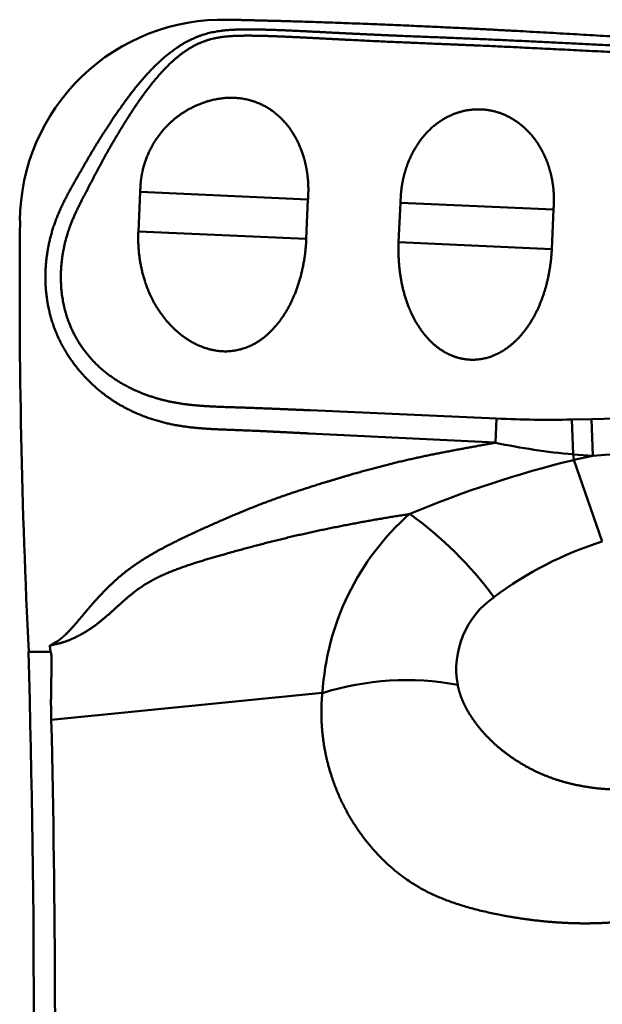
# Model space of a CAD drawing. Header units: inches. Extents: x -1.03 to 0.94, y -1.7 to 1.17.
# Tile 3 of 23: x -0.6296 to -0.5954, y 0.0012 to 0.0589. Entities that reach past the tile are written whole.
import ezdxf

# ---------------------------------------------------------------- set-up
doc = ezdxf.new("R2010")
doc.units = ezdxf.units.IN
doc.header["$LTSCALE"] = 0.03937
doc.header["$MEASUREMENT"] = 0
doc.layers.add('1', color=4, linetype='CONTINUOUS', lineweight=50)

msp = doc.modelspace()

# ---------------------------------------------------------------- linework, layer by layer
at = {"layer": '1', "ltscale": 0.001471}
msp.add_line((-0.6225069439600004, 0.0488219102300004), (-0.6226146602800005, 0.0465083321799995), dxfattribs=at)
at = {"layer": '1', "ltscale": 0.00625}
msp.add_line((-0.6225069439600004, 0.0488219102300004), (-0.6126746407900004, 0.0483706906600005), dxfattribs=at)
at = {"layer": '1', "ltscale": 0.001457}
msp.add_line((-0.6126746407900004, 0.0483706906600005), (-0.61277231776, 0.0460783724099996), dxfattribs=at)
at = {"layer": '1', "ltscale": 0.001467}
msp.add_line((-0.6072529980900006, 0.0481923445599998), (-0.6073611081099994, 0.0458848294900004), dxfattribs=at)
at = {"layer": '1', "ltscale": 0.005701}
msp.add_line((-0.6072529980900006, 0.0481923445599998), (-0.5982842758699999, 0.0477892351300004), dxfattribs=at)
at = {"layer": '1', "ltscale": 0.001473}
msp.add_line((-0.5982842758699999, 0.0477892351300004), (-0.59838750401, 0.0454723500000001), dxfattribs=at)
at = {"layer": '1', "ltscale": 0.006256}
msp.add_line((-0.6226146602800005, 0.0465083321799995), (-0.61277231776, 0.0460783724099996), dxfattribs=at)
at = {"layer": '1', "ltscale": 0.005704}
msp.add_line((-0.6073611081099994, 0.0458848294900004), (-0.59838750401, 0.0454723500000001), dxfattribs=at)
at = {"layer": '1', "ltscale": 0.006946}
msp.add_line((-0.6016182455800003, 0.0355315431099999), (-0.6125456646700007, 0.0360169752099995), dxfattribs=at)
at = {"layer": '1', "ltscale": 0.000899}
msp.add_line((-0.6016182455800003, 0.0355315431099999), (-0.6016854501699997, 0.0341170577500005), dxfattribs=at)
at = {"layer": '1', "ltscale": 0.000733}
msp.add_line((-0.5972106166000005, 0.03547520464), (-0.5960562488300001, 0.0355045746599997), dxfattribs=at)
at = {"layer": '1', "ltscale": 0.001298}
msp.add_line((-0.5972106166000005, 0.03547520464), (-0.5971445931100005, 0.0334322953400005), dxfattribs=at)
at = {"layer": '1', "ltscale": 0.001376}
msp.add_line((-0.5960562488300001, 0.0355045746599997), (-0.5959867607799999, 0.0333391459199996), dxfattribs=at)
at = {"layer": '1', "ltscale": 0.006945}
msp.add_line((-0.6016854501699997, 0.0341170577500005), (-0.6126089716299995, 0.0346582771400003), dxfattribs=at)
at = {"layer": '1', "ltscale": 0.000212}
msp.add_line((-0.5971445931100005, 0.0334322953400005), (-0.5970970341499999, 0.0331024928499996), dxfattribs=at)
at = {"layer": '1', "ltscale": 0.000738}
msp.add_line((-0.5971445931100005, 0.0334322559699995), (-0.5959867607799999, 0.0333391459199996), dxfattribs=at)
at = {"layer": '1', "ltscale": 0.000721}
msp.add_line((-0.5959867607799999, 0.0333391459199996), (-0.5970970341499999, 0.0331025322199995), dxfattribs=at)
at = {"layer": '1', "ltscale": 0.003217}
msp.add_line((-0.5970970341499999, 0.0331025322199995), (-0.5954281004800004, 0.0283189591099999), dxfattribs=at)
at = {"layer": '1', "ltscale": 0.000225}
msp.add_line((-0.6277590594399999, 0.0218560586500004), (-0.6278087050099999, 0.02220723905), dxfattribs=at)
at = {"layer": '1', "ltscale": 0.000827}
msp.add_line((-0.6290617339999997, 0.0218444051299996), (-0.6277590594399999, 0.0218560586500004), dxfattribs=at)
at = {"layer": '1', "ltscale": 0.010136}
msp.add_line((-0.62771870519, 0.0178561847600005), (-0.6118350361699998, 0.0194377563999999), dxfattribs=at)
at = {"layer": '1'}
for centre, radius, start, end in [((-0.6176697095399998, 0.0470314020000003), 0.01189202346, 88.59522800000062, 179.5094789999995), ((-0.2127524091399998, 0.0429798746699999), 0.41681625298, 179.4290900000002, 182.9063359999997), ((-0.5986783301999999, 0.09383835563), 0.05838126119, 267.1135140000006, 271.4405819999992), ((-0.5901105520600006, -0.2279345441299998), 0.26350356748, 88.73783900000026, 91.29291800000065), ((-0.5941153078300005, 0.0690684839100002), 0.03576335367, 257.7790810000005, 265.1412330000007), ((-0.5915779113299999, -0.0169664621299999), 0.05049891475, 81.83815799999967, 95.0086759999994), ((-0.5824368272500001, -0.0275949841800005), 0.06244015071, 103.5785459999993, 112.8779929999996), ((-0.5966136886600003, 0.0185369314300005), 0.01523752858, 131.5482010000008, 176.6132169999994), ((-0.61988876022, 0.0116841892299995), 0.02251349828, 36.45029499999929, 54.15932299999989), ((-0.5889822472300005, 0.0079573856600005), 0.02135956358, 107.5661630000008, 126.7941690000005), ((-0.5988413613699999, 0.0208260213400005), 0.00514435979, 124.7088570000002, 190.3429250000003), ((-1.37722878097, 2.66534899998e-05), 0.74848523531, 358.2152739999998, 1.670361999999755), ((-0.6068888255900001, 0.0037762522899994), 0.0164149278, 79.50354500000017, 107.5271439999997), ((-1.39889302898, -0.0005425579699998), 0.77139463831, 358.9303009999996, 1.366707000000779)]:
    msp.add_arc(centre, radius, start, end, dxfattribs=at)
for points, knots in [([(-0.6173780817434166, 0.0589235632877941), (-0.6162400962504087, 0.0588969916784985), (-0.615098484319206, 0.0588701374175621), (-0.6139242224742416, 0.0588396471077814), (-0.6091517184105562, 0.0586927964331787), (-0.6043894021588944, 0.0584788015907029), (-0.6013438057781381, 0.0583218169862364), (-0.5954324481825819, 0.0579851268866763), (-0.589542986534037, 0.0576241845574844), (-0.5872766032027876, 0.0574842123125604), (-0.5825764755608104, 0.0571923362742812), (-0.5778417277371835, 0.056909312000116), (-0.576048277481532, 0.0568039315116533), (-0.5725325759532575, 0.056612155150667), (-0.5689716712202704, 0.0564423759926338), (-0.5678201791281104, 0.056390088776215), (-0.5654857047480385, 0.0562842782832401), (-0.5631483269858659, 0.0561781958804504), (-0.5620935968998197, 0.0561299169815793), (-0.5604198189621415, 0.0560538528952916), (-0.5587239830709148, 0.0559771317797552), (-0.5581618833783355, 0.0559517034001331), (-0.553564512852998, 0.0557438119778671), (-0.5489708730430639, 0.0555313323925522), (-0.5449409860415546, 0.0553502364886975), (-0.5397552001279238, 0.0551145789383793), (-0.5345695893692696, 0.0548789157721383), (-0.5334135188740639, 0.0548262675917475), (-0.5310779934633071, 0.0547200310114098), (-0.5288534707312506, 0.0546188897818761), (-0.5277922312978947, 0.0545706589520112), (-0.5249165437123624, 0.0544398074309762), (-0.5226547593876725, 0.0543366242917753), (-0.5214975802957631, 0.0542839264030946), (-0.5192079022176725, 0.0541799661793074), (-0.5163270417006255, 0.0540491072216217), (-0.514658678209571, 0.0539731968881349), (-0.5127161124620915, 0.0538848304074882), (-0.5106680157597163, 0.053791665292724)], [0, 0, 0, 0, 0, 0, 0.2932049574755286, 0.2932049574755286, 0.2932049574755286, 1.204917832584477, 1.204917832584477, 1.204917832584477, 1.793990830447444, 1.793990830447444, 1.793990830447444, 2.411985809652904, 2.411985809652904, 2.411985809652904, 2.705496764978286, 2.705496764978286, 2.705496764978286, 3.006678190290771, 3.006678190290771, 3.006678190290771, 3.152151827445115, 3.152151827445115, 3.152151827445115, 4.177404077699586, 4.177404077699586, 4.177404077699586, 4.472062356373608, 4.472062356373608, 4.472062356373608, 4.766720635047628, 4.766720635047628, 4.766720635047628, 5.329574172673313, 5.329574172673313, 5.329574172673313, 5.862246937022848, 5.862246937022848, 5.862246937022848, 5.862246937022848, 5.862246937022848, 5.862246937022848]), ([(-0.6126089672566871, 0.0346582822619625), (-0.6134253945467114, 0.0346975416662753), (-0.614242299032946, 0.0347379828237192), (-0.615063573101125, 0.0347821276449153), (-0.6166814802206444, 0.0348532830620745), (-0.6182940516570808, 0.0349093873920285), (-0.6190661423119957, 0.034935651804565), (-0.6212136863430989, 0.035184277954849), (-0.6232880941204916, 0.0359443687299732), (-0.6245250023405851, 0.0366759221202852), (-0.6263544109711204, 0.0383739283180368), (-0.6275378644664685, 0.0405127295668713), (-0.6278888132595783, 0.0415900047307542), (-0.6281427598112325, 0.0432375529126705), (-0.628026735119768, 0.0448829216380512), (-0.6279486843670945, 0.0454284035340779), (-0.6277277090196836, 0.0464418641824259), (-0.6273748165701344, 0.0474147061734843), (-0.6271799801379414, 0.0478635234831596), (-0.6267449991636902, 0.0487266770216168), (-0.626274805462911, 0.0495457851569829), (-0.6260431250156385, 0.0499535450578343), (-0.6253558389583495, 0.0511572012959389), (-0.6246288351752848, 0.0523491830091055), (-0.6240387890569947, 0.0532333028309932), (-0.6229576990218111, 0.054798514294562), (-0.6216917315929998, 0.0562397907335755), (-0.6208876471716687, 0.057017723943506), (-0.6197173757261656, 0.057797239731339), (-0.6184029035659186, 0.0581773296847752), (-0.6180371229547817, 0.0582482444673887), (-0.6173109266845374, 0.0583354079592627), (-0.6165849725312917, 0.0583550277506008), (-0.6162234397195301, 0.0583564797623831), (-0.614892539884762, 0.0583451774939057), (-0.6135478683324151, 0.0582809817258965), (-0.6125783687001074, 0.0582318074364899), (-0.6106383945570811, 0.0581311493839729), (-0.6086998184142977, 0.0580381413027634), (-0.6077303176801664, 0.0579959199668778), (-0.6040962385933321, 0.0578486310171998), (-0.6004645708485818, 0.0577120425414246), (-0.5967318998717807, 0.0575009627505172), (-0.5920381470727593, 0.0572824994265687), (-0.5873548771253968, 0.0570849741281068), (-0.5853144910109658, 0.0569980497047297), (-0.5830460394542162, 0.0568711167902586), (-0.5807864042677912, 0.0567461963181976), (-0.5805602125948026, 0.0567337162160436), (-0.5801177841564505, 0.0567096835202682), (-0.579629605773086, 0.0566835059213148), (-0.5794026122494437, 0.0566712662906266), (-0.578050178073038, 0.0565967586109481), (-0.5767031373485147, 0.0565122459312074), (-0.575587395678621, 0.0564277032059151), (-0.5740285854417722, 0.0563261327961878), (-0.5724637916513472, 0.056250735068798), (-0.5720193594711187, 0.056231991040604), (-0.5711239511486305, 0.0561958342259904), (-0.5702172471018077, 0.0561636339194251), (-0.5697856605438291, 0.0561507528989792), (-0.568858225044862, 0.0561292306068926), (-0.5679640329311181, 0.0561158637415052), (-0.5675103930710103, 0.0561084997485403), (-0.5654722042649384, 0.0560635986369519), (-0.5634296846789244, 0.0559576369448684), (-0.561849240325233, 0.0558145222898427), (-0.5600440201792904, 0.0557048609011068), (-0.5582362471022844, 0.055620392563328), (-0.5580238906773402, 0.0556107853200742), (-0.5575413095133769, 0.0555892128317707), (-0.557123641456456, 0.0555705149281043), (-0.5570829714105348, 0.0555686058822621), (-0.5566570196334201, 0.0555486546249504), (-0.5561803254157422, 0.0555260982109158), (-0.5559649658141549, 0.0555158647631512), (-0.5543760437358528, 0.0554412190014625), (-0.5527875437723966, 0.0553730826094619), (-0.5514233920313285, 0.05532845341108), (-0.5498315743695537, 0.0552609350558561), (-0.5482406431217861, 0.0551816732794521), (-0.548026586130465, 0.0551708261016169), (-0.5475385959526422, 0.0551456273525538), (-0.5471337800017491, 0.0551244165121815), (-0.5469750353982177, 0.0551161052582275), (-0.5456116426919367, 0.0550440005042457), (-0.5442479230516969, 0.0549674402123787), (-0.5431122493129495, 0.0548979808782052), (-0.5417500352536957, 0.0548148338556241), (-0.5403882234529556, 0.0547490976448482), (-0.5401577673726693, 0.0547386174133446), (-0.5397108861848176, 0.0547194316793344), (-0.5392497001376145, 0.0547030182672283), (-0.538957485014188, 0.0546938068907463), (-0.538503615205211, 0.0546824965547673), (-0.5380489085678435, 0.0546741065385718), (-0.5378213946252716, 0.0546701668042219), (-0.5363791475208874, 0.054644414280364), (-0.5349334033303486, 0.0546038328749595), (-0.5337189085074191, 0.0545230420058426), (-0.5312965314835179, 0.0543571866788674), (-0.5288762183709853, 0.0542658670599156), (-0.527668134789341, 0.0542598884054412), (-0.5255668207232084, 0.0543090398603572), (-0.5234574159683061, 0.0540695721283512), (-0.5225989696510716, 0.0538764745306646), (-0.5211124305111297, 0.0531661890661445), (-0.5198922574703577, 0.0520924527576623), (-0.519394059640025, 0.0515664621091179), (-0.5185045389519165, 0.050486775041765), (-0.5177444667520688, 0.0493228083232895), (-0.5173987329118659, 0.0487442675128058), (-0.5167363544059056, 0.0475742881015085), (-0.5161366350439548, 0.0463695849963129), (-0.5158572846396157, 0.04575493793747), (-0.5152149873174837, 0.0443098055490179), (-0.5146020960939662, 0.0428394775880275), (-0.5143435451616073, 0.0420671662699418), (-0.5138129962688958, 0.0392349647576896), (-0.5142442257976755, 0.0363373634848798), (-0.5149297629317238, 0.0345256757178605), (-0.516714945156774, 0.0319046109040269), (-0.5193063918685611, 0.0301494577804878), (-0.520399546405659, 0.0296255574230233), (-0.5225234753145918, 0.0290147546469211), (-0.5247104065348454, 0.0289212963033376), (-0.5257647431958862, 0.0289604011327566), (-0.5277225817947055, 0.0290760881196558), (-0.5296614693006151, 0.0292203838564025), (-0.5306374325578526, 0.0292811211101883), (-0.5324970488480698, 0.0293746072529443), (-0.5343606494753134, 0.0294408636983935), (-0.5352465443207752, 0.0294691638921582), (-0.5363102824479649, 0.0295056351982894), (-0.5373731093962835, 0.0295417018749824), (-0.5375266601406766, 0.0295468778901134), (-0.5378456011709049, 0.0295575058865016), (-0.5382078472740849, 0.0295696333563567), (-0.5383853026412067, 0.0295756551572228), (-0.5387402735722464, 0.0295879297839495), (-0.5390952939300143, 0.0296006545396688), (-0.5392734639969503, 0.0296071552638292), (-0.5394485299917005, 0.0296136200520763), (-0.5396239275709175, 0.0296201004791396)], [0, 0, 0, 0, 0, 0, 0.2063969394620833, 0.2063969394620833, 0.2063969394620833, 0.4157382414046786, 0.4157382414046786, 0.4157382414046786, 0.742444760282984, 0.742444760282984, 0.742444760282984, 1.013225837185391, 1.013225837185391, 1.013225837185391, 1.148097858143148, 1.148097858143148, 1.148097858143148, 1.268430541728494, 1.268430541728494, 1.268430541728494, 1.388763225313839, 1.388763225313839, 1.388763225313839, 1.621876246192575, 1.621876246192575, 1.621876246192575, 1.87062544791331, 1.87062544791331, 1.87062544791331, 1.962960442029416, 1.962960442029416, 1.962960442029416, 2.055295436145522, 2.055295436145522, 2.055295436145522, 2.300579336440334, 2.300579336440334, 2.300579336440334, 2.545863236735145, 2.545863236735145, 2.545863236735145, 3.219937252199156, 3.219937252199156, 3.219937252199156, 3.740855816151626, 3.740855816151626, 3.740855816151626, 3.798736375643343, 3.798736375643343, 3.798736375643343, 3.856618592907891, 3.856618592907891, 3.856618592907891, 4.146022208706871, 4.146022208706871, 4.146022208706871, 4.26122914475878, 4.26122914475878, 4.26122914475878, 4.376436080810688, 4.376436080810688, 4.376436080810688, 4.491643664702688, 4.491643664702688, 4.491643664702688, 4.894910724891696, 4.894910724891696, 4.894910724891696, 4.952540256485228, 4.952540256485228, 4.952540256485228, 5.010253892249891, 5.010253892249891, 5.010253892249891, 5.067967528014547, 5.067967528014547, 5.067967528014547, 5.415276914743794, 5.415276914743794, 5.415276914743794, 5.473181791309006, 5.473181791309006, 5.473181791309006, 5.531086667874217, 5.531086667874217, 5.531086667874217, 5.820507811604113, 5.820507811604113, 5.820507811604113, 5.878394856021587, 5.878394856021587, 5.878394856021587, 5.936290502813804, 5.936290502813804, 5.936290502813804, 5.994186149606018, 5.994186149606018, 5.994186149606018, 6.303091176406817, 6.303091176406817, 6.303091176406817, 6.611996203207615, 6.611996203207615, 6.611996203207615, 6.835449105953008, 6.835449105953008, 6.835449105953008, 7.016136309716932, 7.016136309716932, 7.016136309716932, 7.187349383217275, 7.187349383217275, 7.187349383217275, 7.358562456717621, 7.358562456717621, 7.358562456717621, 7.593799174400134, 7.593799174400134, 7.593799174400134, 8.069293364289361, 8.069293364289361, 8.069293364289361, 8.363083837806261, 8.363083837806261, 8.363083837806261, 8.609057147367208, 8.609057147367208, 8.609057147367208, 8.85866970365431, 8.85866970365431, 8.85866970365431, 9.084315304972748, 9.084315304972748, 9.084315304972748, 9.129449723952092, 9.129449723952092, 9.129449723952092, 9.174578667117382, 9.174578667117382, 9.174578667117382, 9.219707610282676, 9.219707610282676, 9.219707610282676, 9.219707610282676, 9.219707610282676, 9.219707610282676]), ([(-0.6125456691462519, 0.0360169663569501), (-0.6133589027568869, 0.0360501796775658), (-0.6141723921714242, 0.0360844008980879), (-0.6149898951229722, 0.0361217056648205), (-0.6166217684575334, 0.0361821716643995), (-0.6182266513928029, 0.0362304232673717), (-0.6189749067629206, 0.0362526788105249), (-0.6208151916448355, 0.0364406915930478), (-0.6225604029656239, 0.0369860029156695), (-0.6235572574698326, 0.0374599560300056), (-0.6252651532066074, 0.038636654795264), (-0.6264404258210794, 0.0403574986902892), (-0.6268469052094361, 0.0412758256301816), (-0.6271878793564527, 0.0427747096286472), (-0.6271650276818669, 0.044308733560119), (-0.6271197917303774, 0.0448169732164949), (-0.6269633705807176, 0.0457755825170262), (-0.6266757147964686, 0.0467036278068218), (-0.626509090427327, 0.0471387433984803), (-0.6261212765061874, 0.0479820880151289), (-0.625676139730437, 0.0488215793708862), (-0.6254556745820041, 0.0492511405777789), (-0.624793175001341, 0.0505297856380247), (-0.6240972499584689, 0.0517783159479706), (-0.6236007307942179, 0.0525958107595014), (-0.6225739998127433, 0.0542556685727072), (-0.6213829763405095, 0.0557788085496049), (-0.6206114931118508, 0.0566353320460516), (-0.6194263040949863, 0.0575169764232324), (-0.6180406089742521, 0.0578873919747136), (-0.6175784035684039, 0.0579452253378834), (-0.6162851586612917, 0.0580212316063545), (-0.614961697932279, 0.0579682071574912), (-0.6142317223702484, 0.0579433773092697), (-0.6125458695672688, 0.0578598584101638), (-0.6108608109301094, 0.0577693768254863), (-0.6100313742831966, 0.05772664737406), (-0.6062271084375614, 0.0575425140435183), (-0.6024235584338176, 0.0574071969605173), (-0.6019799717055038, 0.0573882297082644), (-0.5963369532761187, 0.0570928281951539), (-0.5907099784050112, 0.0568331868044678), (-0.586631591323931, 0.0566845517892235), (-0.5837369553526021, 0.0565234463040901), (-0.5808516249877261, 0.056362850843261), (-0.5806224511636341, 0.0563501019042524), (-0.58018346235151, 0.0563260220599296), (-0.5796981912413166, 0.0562997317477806), (-0.5794665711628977, 0.0562871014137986), (-0.5781185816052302, 0.0562120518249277), (-0.5767775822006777, 0.0561269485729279), (-0.575665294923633, 0.0560416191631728), (-0.5741058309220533, 0.0559379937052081), (-0.5725399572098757, 0.0558605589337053), (-0.5720923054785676, 0.0558410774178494), (-0.57119867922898, 0.0558043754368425), (-0.5702875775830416, 0.0557711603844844), (-0.5698544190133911, 0.0557577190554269), (-0.5684619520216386, 0.0557237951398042), (-0.5671281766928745, 0.055708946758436), (-0.5662180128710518, 0.0556856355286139), (-0.5641831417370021, 0.0555955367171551), (-0.5621473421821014, 0.0554534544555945), (-0.5610148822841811, 0.0553689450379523), (-0.5596525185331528, 0.0552912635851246), (-0.5582910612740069, 0.0552279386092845), (-0.5580681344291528, 0.0552178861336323), (-0.5576031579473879, 0.0551972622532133), (-0.5571580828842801, 0.0551774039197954), (-0.5571180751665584, 0.0551755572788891), (-0.5567106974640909, 0.0551565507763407), (-0.5562173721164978, 0.0551333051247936), (-0.5560062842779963, 0.0551232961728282), (-0.5544143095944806, 0.0550487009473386), (-0.5528211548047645, 0.0549803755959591), (-0.5514559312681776, 0.05493570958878), (-0.5498653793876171, 0.0548680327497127), (-0.5482748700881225, 0.0547885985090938), (-0.5480604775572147, 0.0547777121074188), (-0.5475746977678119, 0.054752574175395), (-0.5471635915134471, 0.0547310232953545), (-0.5470089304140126, 0.0547229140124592), (-0.5454180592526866, 0.0546387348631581), (-0.5438275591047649, 0.0545486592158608), (-0.5424616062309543, 0.0544623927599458), (-0.5408731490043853, 0.054366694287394), (-0.5392765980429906, 0.0543094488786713), (-0.5389792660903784, 0.0543000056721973), (-0.5376103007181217, 0.0542654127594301), (-0.5362475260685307, 0.0542581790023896), (-0.5351128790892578, 0.0542098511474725), (-0.5330711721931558, 0.0540850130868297), (-0.5310240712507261, 0.0539601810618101), (-0.5301120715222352, 0.0539156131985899), (-0.5282860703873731, 0.0538718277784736), (-0.5264645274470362, 0.0538694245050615), (-0.5255576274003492, 0.0538684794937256), (-0.5241690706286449, 0.0538005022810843), (-0.5228525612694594, 0.053451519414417), (-0.5224097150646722, 0.0532839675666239), (-0.5213816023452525, 0.0527504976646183), (-0.520507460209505, 0.0519788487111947), (-0.5200378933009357, 0.0514604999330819), (-0.5190272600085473, 0.0501818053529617), (-0.5182005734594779, 0.0487671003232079), (-0.5177309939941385, 0.0478503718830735), (-0.5171137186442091, 0.0465723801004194), (-0.5165645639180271, 0.045261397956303), (-0.5163878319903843, 0.0448142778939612), (-0.5160362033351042, 0.0439138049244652), (-0.5156944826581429, 0.0430215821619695), (-0.5155290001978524, 0.0425836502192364), (-0.515060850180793, 0.0410650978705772), (-0.5149038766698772, 0.0394782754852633), (-0.514968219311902, 0.0382938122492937), (-0.5155123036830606, 0.0354756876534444), (-0.5170373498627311, 0.0330155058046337), (-0.5183189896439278, 0.031732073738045), (-0.5206675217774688, 0.0303361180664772), (-0.5233435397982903, 0.0298808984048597), (-0.5242906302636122, 0.0298473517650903), (-0.526253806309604, 0.0298872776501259), (-0.528238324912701, 0.0300360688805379), (-0.5292307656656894, 0.0301079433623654), (-0.531280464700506, 0.0302347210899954), (-0.5333311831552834, 0.0303212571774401), (-0.5343859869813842, 0.0303559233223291), (-0.5356500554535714, 0.0303982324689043), (-0.536914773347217, 0.0304392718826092), (-0.5371396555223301, 0.0304465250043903), (-0.5375269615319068, 0.0304588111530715), (-0.5379046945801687, 0.0304704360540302), (-0.5381284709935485, 0.030477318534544), (-0.5385494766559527, 0.0304905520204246), (-0.5389702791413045, 0.0305044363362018), (-0.5391822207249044, 0.0305116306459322), (-0.5393898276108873, 0.0305188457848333), (-0.5395980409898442, 0.0305261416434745)], [0, 0, 0, 0, 0, 0, 0.2061870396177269, 0.2061870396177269, 0.2061870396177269, 0.4149241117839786, 0.4149241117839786, 0.4149241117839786, 0.696806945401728, 0.696806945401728, 0.696806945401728, 0.969639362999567, 0.969639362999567, 0.969639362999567, 1.104226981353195, 1.104226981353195, 1.104226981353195, 1.227089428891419, 1.227089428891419, 1.227089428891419, 1.349951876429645, 1.349951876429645, 1.349951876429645, 1.59556603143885, 1.59556603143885, 1.59556603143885, 1.851142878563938, 1.851142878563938, 1.851142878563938, 1.97210595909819, 1.97210595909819, 1.97210595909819, 2.188446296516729, 2.188446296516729, 2.188446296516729, 2.398162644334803, 2.398162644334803, 2.398162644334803, 3.150116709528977, 3.150116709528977, 3.150116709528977, 3.831142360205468, 3.831142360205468, 3.831142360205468, 3.889070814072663, 3.889070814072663, 3.889070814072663, 3.947001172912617, 3.947001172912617, 3.947001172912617, 4.235596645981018, 4.235596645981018, 4.235596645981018, 4.350930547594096, 4.350930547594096, 4.350930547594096, 4.466264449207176, 4.466264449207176, 4.466264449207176, 4.696931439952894, 4.696931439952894, 4.696931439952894, 4.985548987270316, 4.985548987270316, 4.985548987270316, 5.043500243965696, 5.043500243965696, 5.043500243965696, 5.101535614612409, 5.101535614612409, 5.101535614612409, 5.159570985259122, 5.159570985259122, 5.159570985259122, 5.507149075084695, 5.507149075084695, 5.507149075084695, 5.565095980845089, 5.565095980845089, 5.565095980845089, 5.623042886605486, 5.623042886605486, 5.623042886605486, 5.970570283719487, 5.970570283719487, 5.970570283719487, 6.028492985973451, 6.028492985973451, 6.028492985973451, 6.318049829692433, 6.318049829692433, 6.318049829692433, 6.549685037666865, 6.549685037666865, 6.549685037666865, 6.781320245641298, 6.781320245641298, 6.781320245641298, 6.903129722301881, 6.903129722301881, 6.903129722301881, 7.08340116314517, 7.08340116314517, 7.08340116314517, 7.327489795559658, 7.327489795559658, 7.327489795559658, 7.451696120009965, 7.451696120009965, 7.451696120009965, 7.575902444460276, 7.575902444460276, 7.575902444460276, 7.873827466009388, 7.873827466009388, 7.873827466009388, 8.330761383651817, 8.330761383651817, 8.330761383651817, 8.585153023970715, 8.585153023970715, 8.585153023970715, 8.837695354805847, 8.837695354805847, 8.837695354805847, 9.105849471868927, 9.105849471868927, 9.105849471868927, 9.15948121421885, 9.15948121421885, 9.15948121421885, 9.213113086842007, 9.213113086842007, 9.213113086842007, 9.266744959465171, 9.266744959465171, 9.266744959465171, 9.266744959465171, 9.266744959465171, 9.266744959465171]), ([(-0.6225069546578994, 0.0488218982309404), (-0.62250498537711, 0.0488511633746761), (-0.6225030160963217, 0.048880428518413), (-0.6225026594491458, 0.0489182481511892), (-0.6225005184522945, 0.0489916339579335), (-0.6224976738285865, 0.0490671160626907), (-0.6224958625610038, 0.0491061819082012), (-0.6224903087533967, 0.049225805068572), (-0.6224801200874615, 0.0493459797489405), (-0.6224728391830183, 0.0494300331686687), (-0.6224440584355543, 0.0496795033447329), (-0.6223997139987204, 0.0499316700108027), (-0.6223629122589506, 0.0501001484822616), (-0.6221292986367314, 0.0510009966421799), (-0.6217085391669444, 0.0518443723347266), (-0.621249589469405, 0.0524573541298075), (-0.6202398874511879, 0.0534257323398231), (-0.6190535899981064, 0.0540193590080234), (-0.6184259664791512, 0.0542338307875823), (-0.6171810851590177, 0.0544557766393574), (-0.6159475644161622, 0.0542406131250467), (-0.6153331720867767, 0.0540008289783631), (-0.6145199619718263, 0.0534786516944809), (-0.6138532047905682, 0.0527215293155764), (-0.6136476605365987, 0.0524412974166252), (-0.6131933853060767, 0.0516941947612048), (-0.6128793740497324, 0.0508255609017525), (-0.6127459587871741, 0.0502841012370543), (-0.6126611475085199, 0.049627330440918), (-0.6126523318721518, 0.0490009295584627), (-0.6126528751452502, 0.048914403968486), (-0.6126548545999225, 0.0487878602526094), (-0.6126596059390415, 0.0486653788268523), (-0.612661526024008, 0.0486246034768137), (-0.6126655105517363, 0.0485462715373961), (-0.6126698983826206, 0.0484704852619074), (-0.6126727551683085, 0.048431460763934), (-0.6126736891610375, 0.0484010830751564), (-0.6126746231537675, 0.0483707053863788)], [0, 0, 0, 0, 0, 0, 0.0094485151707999, 0.0094485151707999, 0.0094485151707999, 0.0188970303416, 0.0188970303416, 0.0188970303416, 0.0377814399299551, 0.0377814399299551, 0.0377814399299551, 0.0755191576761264, 0.0755191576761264, 0.0755191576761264, 0.2426204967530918, 0.2426204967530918, 0.2426204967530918, 0.4026259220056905, 0.4026259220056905, 0.4026259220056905, 0.5608504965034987, 0.5608504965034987, 0.5608504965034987, 0.6419901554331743, 0.6419901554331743, 0.6419901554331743, 0.7641515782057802, 0.7641515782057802, 0.7641515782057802, 0.7838068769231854, 0.7838068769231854, 0.7838068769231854, 0.7936409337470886, 0.7936409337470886, 0.7936409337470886, 0.8034749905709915, 0.8034749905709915, 0.8034749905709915, 0.8034749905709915, 0.8034749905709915, 0.8034749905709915]), ([(-0.5982842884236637, 0.047789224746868), (-0.598283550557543, 0.0478168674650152), (-0.598282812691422, 0.0478445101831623), (-0.5982801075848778, 0.0478791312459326), (-0.5982761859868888, 0.0479488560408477), (-0.5982722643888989, 0.048018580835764), (-0.5982704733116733, 0.0480560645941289), (-0.5982589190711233, 0.048315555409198), (-0.5982618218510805, 0.0485902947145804), (-0.5982729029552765, 0.0488381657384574), (-0.5983349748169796, 0.049443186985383), (-0.5984707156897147, 0.0500429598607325), (-0.5985792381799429, 0.0504000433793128), (-0.5989605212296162, 0.0513818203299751), (-0.5995488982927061, 0.052228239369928), (-0.6000333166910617, 0.0527119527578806), (-0.6008080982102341, 0.0532501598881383), (-0.6016711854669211, 0.0535428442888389), (-0.6019666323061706, 0.053612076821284), (-0.6028510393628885, 0.0537316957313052), (-0.6037304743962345, 0.0535944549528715), (-0.6043222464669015, 0.0533803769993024), (-0.6051200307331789, 0.0529141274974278), (-0.6057992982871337, 0.0522288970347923), (-0.606013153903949, 0.051973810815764), (-0.6064963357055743, 0.0512910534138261), (-0.6068599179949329, 0.0504895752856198), (-0.6070294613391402, 0.0499861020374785), (-0.6071619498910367, 0.0493733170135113), (-0.607221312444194, 0.0487849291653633), (-0.6072279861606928, 0.0487036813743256), (-0.6072365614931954, 0.0485855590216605), (-0.6072419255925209, 0.0484691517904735), (-0.6072436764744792, 0.0484313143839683), (-0.6072464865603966, 0.0483575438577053), (-0.6072488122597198, 0.0482863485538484), (-0.6072494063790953, 0.0482495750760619), (-0.6072512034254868, 0.0482209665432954), (-0.6072530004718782, 0.0481923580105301)], [0, 0, 0, 0, 0, 0, 0.0089020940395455, 0.0089020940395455, 0.0089020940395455, 0.0178041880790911, 0.0178041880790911, 0.0178041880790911, 0.07113248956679, 0.07113248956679, 0.07113248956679, 0.1513344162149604, 0.1513344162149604, 0.1513344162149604, 0.3059811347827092, 0.3059811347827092, 0.3059811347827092, 0.3814104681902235, 0.3814104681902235, 0.3814104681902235, 0.5312691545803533, 0.5312691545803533, 0.5312691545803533, 0.6079832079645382, 0.6079832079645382, 0.6079832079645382, 0.7233619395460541, 0.7233619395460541, 0.7233619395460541, 0.7418402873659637, 0.7418402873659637, 0.7418402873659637, 0.7510855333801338, 0.7510855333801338, 0.7510855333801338, 0.7603307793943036, 0.7603307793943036, 0.7603307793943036, 0.7603307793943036, 0.7603307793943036, 0.7603307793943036]), ([(-0.6226146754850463, 0.0465083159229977), (-0.622661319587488, 0.0454415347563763), (-0.6225434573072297, 0.0443714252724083), (-0.6222694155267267, 0.0433269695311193), (-0.6216394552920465, 0.0419699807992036), (-0.6205898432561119, 0.0408351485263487), (-0.6202971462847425, 0.0405663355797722), (-0.6195687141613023, 0.0400091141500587), (-0.6187131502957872, 0.039622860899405), (-0.6181699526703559, 0.0394669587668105), (-0.6170589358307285, 0.0393921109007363), (-0.6160014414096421, 0.0397503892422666), (-0.6155296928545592, 0.0400325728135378), (-0.6142141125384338, 0.0411076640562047), (-0.6134525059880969, 0.0425539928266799), (-0.6131041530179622, 0.0435667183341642), (-0.6128717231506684, 0.0446786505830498), (-0.6127870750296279, 0.0458056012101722), (-0.6127812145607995, 0.0458964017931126), (-0.6127763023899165, 0.0459873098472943), (-0.6127723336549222, 0.0460783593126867)], [0, 0, 0, 0, 0, 0, 0.307926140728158, 0.307926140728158, 0.307926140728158, 0.4116415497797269, 0.4116415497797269, 0.4116415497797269, 0.5509360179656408, 0.5509360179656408, 0.5509360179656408, 0.691013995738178, 0.691013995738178, 0.691013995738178, 0.9977471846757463, 0.9977471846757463, 0.9977471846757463, 1.024592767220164, 1.024592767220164, 1.024592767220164, 1.024592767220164, 1.024592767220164, 1.024592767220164]), ([(-0.6073611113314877, 0.0458848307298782), (-0.6073909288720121, 0.0452168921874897), (-0.6073670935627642, 0.0445492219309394), (-0.6072880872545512, 0.0438685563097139), (-0.6070844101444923, 0.0428755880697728), (-0.6067173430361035, 0.0419113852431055), (-0.6065731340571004, 0.041590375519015), (-0.6062419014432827, 0.0409658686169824), (-0.6058135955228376, 0.0403899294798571), (-0.6055635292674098, 0.0401082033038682), (-0.6050962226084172, 0.0396793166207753), (-0.6045528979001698, 0.0393518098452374), (-0.6043202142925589, 0.0392379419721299), (-0.6037394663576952, 0.0390230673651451), (-0.6031215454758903, 0.0389488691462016), (-0.6027602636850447, 0.0389620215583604), (-0.6017794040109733, 0.0391332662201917), (-0.6009198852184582, 0.0396421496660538), (-0.600445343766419, 0.0400727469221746), (-0.5994246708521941, 0.0412791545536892), (-0.5988189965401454, 0.0427314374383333), (-0.5985784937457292, 0.0436192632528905), (-0.5984306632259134, 0.0445420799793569), (-0.5983874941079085, 0.0454723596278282)], [0, 0, 0, 0, 0, 0, 0.1939189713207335, 0.1939189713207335, 0.1939189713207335, 0.2914703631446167, 0.2914703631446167, 0.2914703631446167, 0.3901627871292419, 0.3901627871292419, 0.3901627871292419, 0.4571013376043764, 0.4571013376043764, 0.4571013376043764, 0.5465987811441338, 0.5465987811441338, 0.5465987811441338, 0.7128263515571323, 0.7128263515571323, 0.7128263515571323, 0.9806123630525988, 0.9806123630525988, 0.9806123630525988, 0.9806123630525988, 0.9806123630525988, 0.9806123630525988]), ([(-0.6016854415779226, 0.0341170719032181), (-0.6028586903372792, 0.03390016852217), (-0.604045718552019, 0.0336884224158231), (-0.6052436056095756, 0.0334684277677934), (-0.6075736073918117, 0.0329689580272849), (-0.6098527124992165, 0.0323431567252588), (-0.611247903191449, 0.0319285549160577), (-0.6135307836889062, 0.031226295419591), (-0.615766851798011, 0.030413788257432), (-0.6165989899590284, 0.0300537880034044), (-0.6187192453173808, 0.0291482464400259), (-0.6208268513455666, 0.0281476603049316), (-0.6220456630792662, 0.0275388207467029), (-0.6235080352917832, 0.0265358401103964), (-0.6247294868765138, 0.0253178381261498), (-0.6251219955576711, 0.0248839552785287), (-0.6256742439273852, 0.0242307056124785), (-0.6262072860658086, 0.0235952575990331), (-0.6263798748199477, 0.0233926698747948), (-0.6266407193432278, 0.0230974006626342), (-0.6269204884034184, 0.0228223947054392), (-0.6270167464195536, 0.022733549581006), (-0.6271666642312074, 0.0226054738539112), (-0.6273285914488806, 0.0224910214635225), (-0.6273844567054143, 0.0224503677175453), (-0.6274976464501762, 0.0223935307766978), (-0.6276208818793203, 0.0223293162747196), (-0.6276857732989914, 0.0222800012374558), (-0.6277472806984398, 0.0222435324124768), (-0.6278087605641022, 0.0222071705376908)], [0, 0, 0, 0, 0, 0, 0.3064557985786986, 0.3064557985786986, 0.3064557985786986, 0.5963508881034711, 0.5963508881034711, 0.5963508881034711, 0.9172665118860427, 0.9172665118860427, 0.9172665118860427, 1.208856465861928, 1.208856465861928, 1.208856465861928, 1.362307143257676, 1.362307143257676, 1.362307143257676, 1.436033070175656, 1.436033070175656, 1.436033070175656, 1.472932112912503, 1.472932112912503, 1.472932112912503, 1.491387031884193, 1.491387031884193, 1.491387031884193, 1.50984195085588, 1.50984195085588, 1.50984195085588, 1.50984195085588, 1.50984195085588, 1.50984195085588]), ([(-0.6067101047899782, 0.0299295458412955), (-0.608059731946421, 0.0297314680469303), (-0.6093954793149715, 0.0294940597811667), (-0.6107583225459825, 0.0292352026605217), (-0.6134332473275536, 0.0286878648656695), (-0.6160744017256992, 0.0279972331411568), (-0.6174062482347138, 0.0276253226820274), (-0.6196523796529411, 0.0270259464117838), (-0.6217434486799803, 0.0261436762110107), (-0.6223883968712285, 0.0257976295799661), (-0.6234002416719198, 0.0249193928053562), (-0.6244237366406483, 0.0239769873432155), (-0.624766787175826, 0.0236735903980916), (-0.6253906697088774, 0.0231917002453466), (-0.6260974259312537, 0.0227904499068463), (-0.626399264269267, 0.0226461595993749), (-0.6267827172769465, 0.0224814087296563), (-0.6271776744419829, 0.0223626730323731), (-0.627256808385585, 0.0223413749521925), (-0.6274158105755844, 0.0223032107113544), (-0.6275782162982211, 0.022284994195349), (-0.6276520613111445, 0.0222479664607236), (-0.6277303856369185, 0.0222275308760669), (-0.6278087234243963, 0.0222072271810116)], [0, 0, 0, 0, 0, 0, 0.3660729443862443, 0.3660729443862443, 0.3660729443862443, 0.7321694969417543, 0.7321694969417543, 0.7321694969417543, 0.9857870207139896, 0.9857870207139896, 0.9857870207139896, 1.107442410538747, 1.107442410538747, 1.107442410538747, 1.19024702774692, 1.19024702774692, 1.19024702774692, 1.210794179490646, 1.210794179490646, 1.210794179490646, 1.231341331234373, 1.231341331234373, 1.231341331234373, 1.231341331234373, 1.231341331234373, 1.231341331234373]), ([(-0.6277590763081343, 0.0218560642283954), (-0.6277323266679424, 0.0217811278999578), (-0.6277058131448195, 0.0217060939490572), (-0.6277115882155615, 0.0216209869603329), (-0.6276797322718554, 0.0211424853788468), (-0.6277162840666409, 0.0206581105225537), (-0.6277154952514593, 0.0202591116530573), (-0.627733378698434, 0.0195378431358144), (-0.6277375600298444, 0.0188163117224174), (-0.6277356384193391, 0.0184960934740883), (-0.627729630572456, 0.018176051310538), (-0.6277186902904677, 0.0178561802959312)], [0, 0, 0, 0, 0, 0, 0.0222847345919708, 0.0222847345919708, 0.0222847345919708, 0.1335959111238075, 0.1335959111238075, 0.1335959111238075, 0.2224059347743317, 0.2224059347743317, 0.2224059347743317, 0.2224059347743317, 0.2224059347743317, 0.2224059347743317]), ([(-0.5929994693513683, 0.0138023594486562), (-0.5930348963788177, 0.0137997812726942), (-0.5930715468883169, 0.0137972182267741), (-0.5931141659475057, 0.0137943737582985), (-0.5931864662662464, 0.0137897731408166), (-0.593257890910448, 0.0137856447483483), (-0.5932944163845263, 0.0137836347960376), (-0.5935486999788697, 0.0137704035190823), (-0.5938089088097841, 0.0137621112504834), (-0.5940341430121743, 0.0137590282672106), (-0.5951713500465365, 0.0137645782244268), (-0.5963089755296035, 0.0138779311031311), (-0.5971404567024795, 0.0140372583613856), (-0.5984925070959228, 0.0144181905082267), (-0.5998129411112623, 0.0150593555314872), (-0.6003336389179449, 0.0153616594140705), (-0.6015412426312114, 0.0161893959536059), (-0.6025154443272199, 0.0171678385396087), (-0.6029983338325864, 0.0177864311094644), (-0.6034245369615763, 0.0185044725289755), (-0.6036951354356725, 0.0191860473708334), (-0.6037293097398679, 0.019278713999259), (-0.6037917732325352, 0.019462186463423), (-0.6038424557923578, 0.0196413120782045), (-0.6038654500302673, 0.0197326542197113), (-0.603884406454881, 0.0198169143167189), (-0.6039010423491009, 0.0199026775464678)], [0, 0, 0, 0, 0, 0, 0.0126788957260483, 0.0126788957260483, 0.0126788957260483, 0.0253577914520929, 0.0253577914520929, 0.0253577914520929, 0.1014269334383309, 0.1014269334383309, 0.1014269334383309, 0.4074503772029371, 0.4074503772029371, 0.4074503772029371, 0.611603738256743, 0.611603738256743, 0.611603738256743, 0.9132488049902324, 0.9132488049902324, 0.9132488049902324, 0.9611686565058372, 0.9611686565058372, 0.9611686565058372, 1.00908850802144, 1.00908850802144, 1.00908850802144, 1.00908850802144, 1.00908850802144, 1.00908850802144]), ([(-0.5943779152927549, 0.0060137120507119), (-0.594443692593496, 0.0060082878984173), (-0.5945112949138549, 0.0060028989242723), (-0.5945860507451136, 0.0059971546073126), (-0.594718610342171, 0.0059873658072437), (-0.5948481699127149, 0.0059785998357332), (-0.5949142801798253, 0.0059743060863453), (-0.5969078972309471, 0.0058513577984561), (-0.5989044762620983, 0.0059203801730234), (-0.6010859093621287, 0.0062690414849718), (-0.6041449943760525, 0.0068915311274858), (-0.6067754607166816, 0.0083048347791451), (-0.607608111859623, 0.0089572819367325), (-0.6094530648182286, 0.0107207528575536), (-0.610765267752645, 0.0128922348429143), (-0.6113473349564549, 0.0142849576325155), (-0.6118138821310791, 0.0161821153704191), (-0.6118998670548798, 0.0180900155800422), (-0.6119050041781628, 0.0185398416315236), (-0.6118771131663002, 0.0189923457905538), (-0.611835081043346, 0.0194377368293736)], [0, 0, 0, 0, 0, 0, 0.0145175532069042, 0.0145175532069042, 0.0145175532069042, 0.0290351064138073, 0.0290351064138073, 0.0290351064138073, 0.4565945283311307, 0.4565945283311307, 0.4565945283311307, 0.6884190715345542, 0.6884190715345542, 0.6884190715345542, 1.03121443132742, 1.03121443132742, 1.03121443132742, 1.137865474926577, 1.137865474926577, 1.137865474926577, 1.137865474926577, 1.137865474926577, 1.137865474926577])]:
    msp.add_open_spline(points, degree=5, knots=knots, dxfattribs=at)

doc.saveas('drawing.dxf')
